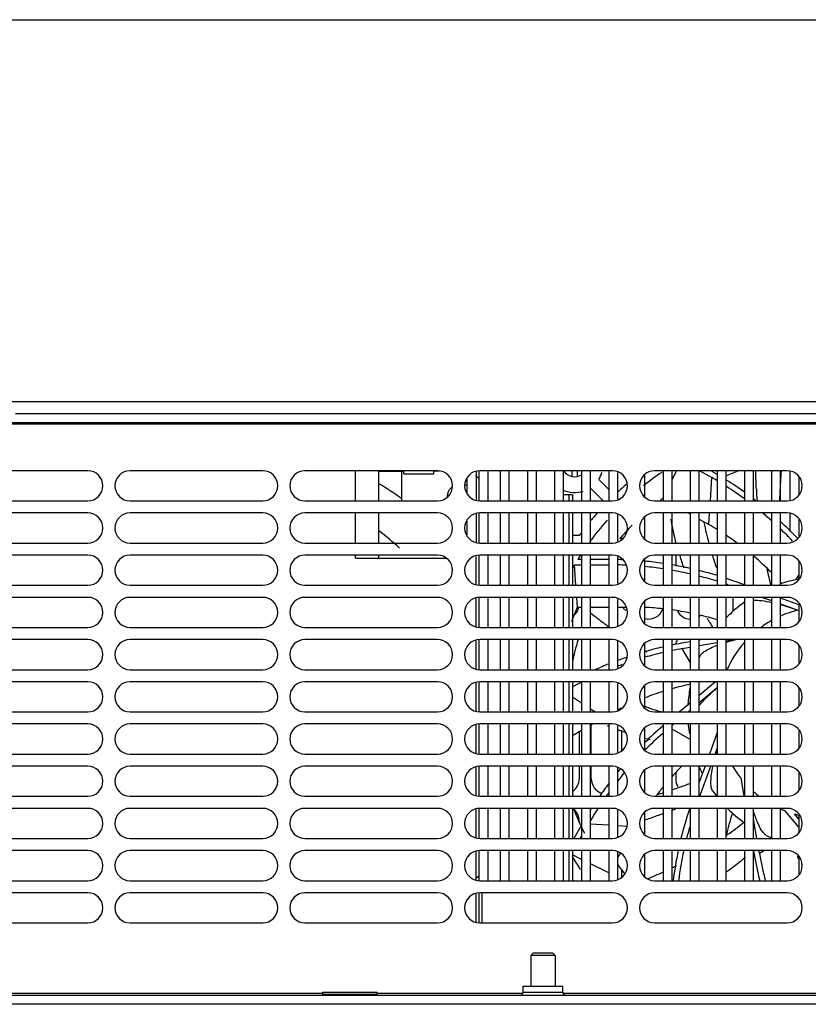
# Model space of a CAD drawing. Header units: millimetres. Extents: x 0 to 1700, y 0 to 1200.
# Tile 40 of 44: x 569 to 700, y 1037 to 1200. Entities that reach past the tile are written whole.
import ezdxf

# ---------------------------------------------------------------- set-up
doc = ezdxf.new("R2010")
doc.units = ezdxf.units.MM
doc.header["$LTSCALE"] = 93.5
doc.layers.get('0').update_dxf_attribs({"linetype": 'CONTINUOUS'})
doc.layers.add('00_COMPONENTS', color=7, linetype='CONTINUOUS')

msp = doc.modelspace()

# ---------------------------------------------------------------- linework, layer by layer
at = {"color": 7, "linetype": 'CONTINUOUS'}
msp.add_line((0, 1200), (1700, 1200), dxfattribs=at)
at = {"layer": '00_COMPONENTS', "color": 3, "linetype": 'CONTINUOUS'}
for p, q in [((543.42, 1136.69), (767.62, 1136.69)), ((644.85, 1125.19), (644.85, 1120.19)), ((644.85, 1118.19), (644.85, 1113.19)), ((644.85, 1111.19), (644.85, 1106.19)), ((644.85, 1104.19), (644.85, 1099.19)), ((644.85, 1097.19), (644.85, 1092.19)), ((644.85, 1090.19), (644.85, 1085.19)), ((644.85, 1083.19), (644.85, 1078.19)), ((644.85, 1076.19), (644.85, 1071.19)), ((644.85, 1069.19), (644.85, 1064.19)), ((644.85, 1062.19), (644.85, 1057.19)), ((644.42, 1057.59), (644.85, 1058.02)), ((644.85, 1055.19), (644.85, 1050.19)), ((772.72, 1036.69), (538.32, 1036.69))]:
    msp.add_line(p, q, dxfattribs=at)
at = {"layer": '00_COMPONENTS', "color": 7, "linetype": 'CONTINUOUS'}
for p, q in [((568.02, 1134.69), (743.02, 1134.69)), ((543.62, 1133.19), (767.42, 1133.19)), ((580.02, 1125.19), (558.02, 1125.19)), ((609.02, 1125.19), (587.02, 1125.19)), ((638.02, 1125.19), (616.02, 1125.19)), ((624.42, 1120.19), (624.42, 1125.19)), ((628.22, 1125.19), (628.22, 1120.19)), ((628.22, 1125.09), (632.42, 1125.09)), ((632.02, 1125.09), (632.02, 1120.19)), ((632.42, 1124.69), (632.42, 1125.19)), ((632.42, 1124.69), (637.42, 1124.69)), ((637.42, 1124.69), (637.42, 1125.19)), ((638.33, 1125.09), (637.42, 1125.09)), ((642.92, 1121.53), (642.92, 1123.84)), ((644.42, 1124.99), (644.42, 1120.38)), ((667.02, 1125.19), (645.02, 1125.19)), ((646.38, 1125.19), (646.38, 1120.19)), ((648.42, 1125.19), (648.42, 1120.19)), ((649.92, 1120.19), (649.92, 1125.19)), ((652.92, 1125.19), (652.92, 1120.19)), ((654.42, 1120.19), (654.42, 1125.19)), ((657.42, 1125.19), (657.42, 1120.19)), ((658.92, 1120.19), (658.92, 1125.19)), ((660.37, 1124.32), (660.37, 1125.19)), ((661.17, 1125.19), (661.17, 1124.32)), ((661.92, 1125.19), (661.92, 1120.19)), ((663.42, 1120.19), (663.42, 1125.19)), ((666.42, 1122.1), (664.76, 1123.76)), ((666.42, 1125.19), (666.42, 1120.19)), ((667.92, 1120.48), (667.92, 1124.9)), ((672.42, 1120.85), (672.42, 1124.53)), ((696.02, 1125.19), (674.02, 1125.19)), ((675.42, 1125.19), (675.42, 1120.19)), ((676.92, 1123.68), (677.66, 1125.19)), ((676.92, 1120.19), (676.92, 1125.19)), ((679.92, 1125.19), (679.92, 1120.19)), ((681.42, 1120.19), (681.42, 1125.19)), ((681.55, 1125.19), (683.53, 1124.04)), ((683.98, 1124.82), (683.35, 1125.19)), ((684.42, 1125.19), (684.42, 1120.19)), ((685.92, 1120.19), (685.92, 1125.19)), ((688.92, 1125.19), (688.92, 1120.19)), ((690.42, 1120.19), (690.42, 1125.19)), ((693.42, 1125.19), (693.42, 1120.19)), ((694.92, 1120.19), (694.92, 1125.19)), ((696.52, 1120.35), (696.52, 1125.09)), ((697.92, 1124.12), (697.92, 1121.26)), ((663.42, 1122.27), (665.5, 1120.19)), ((660.42, 1121.19), (658.92, 1121.19)), ((660.42, 1121.19), (660.42, 1120.19)), ((558.02, 1120.19), (580.02, 1120.19)), ((587.02, 1120.19), (609.02, 1120.19)), ((616.02, 1120.19), (638.02, 1120.19)), ((645.02, 1120.19), (667.02, 1120.19)), ((674.02, 1120.19), (696.02, 1120.19)), ((580.02, 1118.19), (558.02, 1118.19)), ((609.02, 1118.19), (587.02, 1118.19)), ((638.02, 1118.19), (616.02, 1118.19)), ((624.42, 1113.19), (624.42, 1118.19)), ((628.22, 1118.19), (628.22, 1113.19)), ((644.42, 1117.99), (644.42, 1113.38)), ((667.02, 1118.19), (645.02, 1118.19)), ((646.38, 1118.19), (646.38, 1113.19)), ((648.42, 1118.19), (648.42, 1113.19)), ((649.92, 1113.19), (649.92, 1118.19)), ((652.92, 1118.19), (652.92, 1113.19)), ((654.42, 1113.19), (654.42, 1118.19)), ((657.42, 1118.19), (657.42, 1113.19)), ((658.92, 1113.19), (658.92, 1118.19)), ((660.42, 1118.19), (660.42, 1113.19)), ((661.92, 1118.19), (661.92, 1113.19)), ((663.42, 1113.19), (663.42, 1118.19)), ((666.42, 1118.19), (666.42, 1113.19)), ((667.92, 1113.48), (667.92, 1117.9)), ((672.42, 1113.85), (672.42, 1117.53)), ((696.02, 1118.19), (674.02, 1118.19)), ((675.42, 1118.19), (675.42, 1113.19)), ((676.92, 1113.19), (676.92, 1118.19)), ((679.68, 1118.19), (679.92, 1118.05)), ((679.92, 1118.19), (679.92, 1113.19)), ((681.42, 1113.19), (681.42, 1118.19)), ((681.42, 1117.18), (683.03, 1116.26)), ((684.42, 1118.19), (684.42, 1113.19)), ((685.92, 1113.19), (685.92, 1118.19)), ((688.92, 1118.19), (688.92, 1113.19)), ((690.42, 1113.19), (690.42, 1118.19)), ((693.42, 1118.19), (693.42, 1113.19)), ((694.92, 1113.19), (694.92, 1118.19)), ((696.52, 1115.12), (696.52, 1118.03)), ((697.92, 1117.12), (697.92, 1114.26)), ((642.92, 1114.53), (642.92, 1116.84)), ((661.56, 1114.47), (660.42, 1114.47)), ((668.52, 1114.19), (668.52, 1113.71)), ((558.02, 1113.19), (580.02, 1113.19)), ((587.02, 1113.19), (609.02, 1113.19)), ((616.02, 1113.19), (638.02, 1113.19)), ((645.02, 1113.19), (667.02, 1113.19)), ((674.02, 1113.19), (696.02, 1113.19)), ((580.02, 1111.19), (558.02, 1111.19)), ((609.02, 1111.19), (587.02, 1111.19)), ((638.02, 1111.19), (616.02, 1111.19)), ((624.42, 1110.69), (624.42, 1111.19)), ((624.42, 1110.69), (639.5, 1110.69)), ((628.22, 1111.19), (628.22, 1110.69)), ((644.42, 1106.38), (644.42, 1110.99)), ((667.02, 1111.19), (645.02, 1111.19)), ((646.38, 1111.19), (646.38, 1106.19)), ((648.42, 1111.19), (648.42, 1106.19)), ((649.92, 1106.19), (649.92, 1111.19)), ((652.92, 1111.19), (652.92, 1106.19)), ((654.42, 1106.19), (654.42, 1111.19)), ((657.42, 1111.19), (657.42, 1106.19)), ((658.92, 1106.19), (658.92, 1111.19)), ((660.42, 1111.19), (660.42, 1106.19)), ((661.92, 1111.19), (661.92, 1106.19)), ((663.42, 1106.19), (663.42, 1111.19)), ((666.42, 1111.19), (666.42, 1106.19)), ((667.92, 1106.48), (667.92, 1110.9)), ((668.52, 1110.67), (668.52, 1110.37)), ((672.42, 1106.85), (672.42, 1110.53)), ((696.02, 1111.19), (674.02, 1111.19)), ((675.42, 1111.19), (675.42, 1106.19)), ((676.92, 1106.19), (676.92, 1111.19)), ((677.52, 1111.19), (677.52, 1109.38)), ((679.92, 1111.19), (679.92, 1106.19)), ((681.42, 1106.19), (681.42, 1111.19)), ((684.42, 1111.19), (684.42, 1106.19)), ((685.92, 1106.19), (685.92, 1111.19)), ((688.92, 1111.19), (688.92, 1106.19)), ((690.42, 1106.19), (690.42, 1111.19)), ((693.42, 1111.19), (693.42, 1106.19)), ((694.92, 1106.19), (694.92, 1111.19)), ((660.97, 1106.19), (660.74, 1109.58)), ((660.74, 1109.58), (661.92, 1109.58)), ((661.92, 1110.48), (661.29, 1110.48)), ((666.42, 1110.48), (663.42, 1110.48)), ((663.42, 1109.58), (666.42, 1109.58)), ((697.92, 1110.12), (697.92, 1107.26)), ((558.02, 1106.19), (580.02, 1106.19)), ((587.02, 1106.19), (609.02, 1106.19)), ((616.02, 1106.19), (638.02, 1106.19)), ((645.02, 1106.19), (667.02, 1106.19)), ((674.02, 1106.19), (696.02, 1106.19)), ((688.92, 1106.24), (687.36, 1106.81)), ((580.02, 1104.19), (558.02, 1104.19)), ((609.02, 1104.19), (587.02, 1104.19)), ((638.02, 1104.19), (616.02, 1104.19)), ((644.42, 1099.38), (644.42, 1103.99)), ((667.02, 1104.19), (645.02, 1104.19)), ((646.38, 1104.19), (646.38, 1099.19)), ((648.42, 1104.19), (648.42, 1099.19)), ((649.92, 1099.19), (649.92, 1104.19)), ((652.92, 1104.19), (652.92, 1099.19)), ((654.42, 1099.19), (654.42, 1104.19)), ((657.42, 1104.19), (657.42, 1099.19)), ((658.92, 1099.19), (658.92, 1104.19)), ((660.42, 1104.19), (660.42, 1099.19)), ((661.21, 1102.58), (661.1, 1104.19)), ((661.92, 1104.19), (661.92, 1099.19)), ((663.42, 1099.19), (663.42, 1104.19)), ((666.42, 1104.19), (666.42, 1099.19)), ((696.02, 1104.19), (674.02, 1104.19)), ((675.42, 1104.19), (675.42, 1099.19)), ((676.92, 1099.19), (676.92, 1104.19)), ((679.92, 1104.19), (679.92, 1099.19)), ((681.42, 1099.19), (681.42, 1104.19)), ((684.42, 1104.19), (684.42, 1099.19)), ((685.92, 1099.19), (685.92, 1104.19)), ((688.92, 1104.19), (688.92, 1099.19)), ((690.42, 1099.19), (690.42, 1104.19)), ((691.94, 1104.19), (693.42, 1103.65)), ((693.42, 1104.19), (693.42, 1099.19)), ((694.92, 1099.19), (694.92, 1104.19)), ((697.92, 1102.97), (694.92, 1104.06)), ((661.21, 1102.58), (661.92, 1102.58)), ((663.42, 1102.58), (666.42, 1102.58)), ((667.92, 1099.48), (667.92, 1103.9)), ((667.92, 1102.58), (669.31, 1102.58)), ((672.42, 1099.85), (672.42, 1103.53)), ((694.92, 1103.1), (697.77, 1102.07)), ((697.92, 1103.12), (697.92, 1100.26)), ((558.02, 1099.19), (580.02, 1099.19)), ((587.02, 1099.19), (609.02, 1099.19)), ((616.02, 1099.19), (638.02, 1099.19)), ((645.02, 1099.19), (667.02, 1099.19)), ((674.02, 1099.19), (696.02, 1099.19)), ((580.02, 1097.19), (558.02, 1097.19)), ((609.02, 1097.19), (587.02, 1097.19)), ((638.02, 1097.19), (616.02, 1097.19)), ((644.42, 1092.38), (644.42, 1096.99)), ((667.02, 1097.19), (645.02, 1097.19)), ((646.38, 1097.19), (646.38, 1092.19)), ((648.42, 1097.19), (648.42, 1092.19)), ((649.92, 1092.19), (649.92, 1097.19)), ((652.92, 1097.19), (652.92, 1092.19)), ((654.42, 1092.19), (654.42, 1097.19)), ((657.42, 1097.19), (657.42, 1092.19)), ((658.92, 1092.19), (658.92, 1097.19)), ((660.42, 1097.19), (660.42, 1092.19)), ((661.92, 1097.19), (661.92, 1092.19)), ((663.42, 1092.19), (663.42, 1097.19)), ((666.42, 1097.19), (666.42, 1092.19)), ((667.92, 1092.48), (667.92, 1096.9)), ((672.42, 1092.85), (672.42, 1096.53)), ((696.02, 1097.19), (674.02, 1097.19)), ((675.42, 1097.19), (675.42, 1092.19)), ((676.92, 1092.19), (676.92, 1097.19)), ((679.92, 1096.83), (678.46, 1096.57)), ((678.62, 1095.69), (679.92, 1095.92)), ((679.92, 1097.19), (679.92, 1092.19)), ((681.42, 1092.19), (681.42, 1097.19)), ((681.96, 1097.19), (681.42, 1097.09)), ((681.42, 1096.18), (684.42, 1096.71)), ((684.42, 1097.19), (684.42, 1092.19)), ((685.92, 1092.19), (685.92, 1097.19)), ((685.92, 1096.97), (687.14, 1097.19)), ((688.92, 1097.19), (688.92, 1092.19)), ((690.42, 1092.19), (690.42, 1097.19)), ((693.42, 1097.19), (693.42, 1092.19)), ((694.92, 1092.19), (694.92, 1097.19)), ((697.92, 1096.12), (697.92, 1093.26)), ((558.02, 1092.19), (580.02, 1092.19)), ((587.02, 1092.19), (609.02, 1092.19)), ((616.02, 1092.19), (638.02, 1092.19)), ((645.02, 1092.19), (667.02, 1092.19)), ((674.02, 1092.19), (696.02, 1092.19)), ((580.02, 1090.19), (558.02, 1090.19)), ((609.02, 1090.19), (587.02, 1090.19)), ((638.02, 1090.19), (616.02, 1090.19)), ((644.42, 1085.38), (644.42, 1089.99)), ((667.02, 1090.19), (645.02, 1090.19)), ((646.38, 1090.19), (646.38, 1085.19)), ((648.42, 1090.19), (648.42, 1085.19)), ((649.92, 1085.19), (649.92, 1090.19)), ((652.92, 1090.19), (652.92, 1085.19)), ((654.42, 1085.19), (654.42, 1090.19)), ((657.42, 1090.19), (657.42, 1085.19)), ((658.92, 1085.19), (658.92, 1090.19)), ((660.42, 1090.19), (660.42, 1085.19)), ((661.92, 1090.19), (661.92, 1085.19)), ((663.42, 1085.19), (663.42, 1090.19)), ((666.42, 1090.19), (666.42, 1085.19)), ((667.92, 1085.48), (667.92, 1089.9)), ((672.42, 1085.85), (672.42, 1089.53)), ((696.02, 1090.19), (674.02, 1090.19)), ((675.42, 1090.19), (675.42, 1085.19)), ((676.92, 1085.19), (676.92, 1090.19)), ((679.92, 1090.19), (679.92, 1085.19)), ((684.14, 1090.19), (681.42, 1087.91)), ((681.42, 1085.19), (681.42, 1090.19)), ((684.42, 1090.19), (684.42, 1085.19)), ((685.92, 1085.19), (685.92, 1090.19)), ((688.92, 1090.19), (688.92, 1085.19)), ((690.42, 1085.19), (690.42, 1090.19)), ((693.42, 1090.19), (693.42, 1085.19)), ((694.92, 1085.19), (694.92, 1090.19)), ((681.42, 1086.73), (684.42, 1089.25)), ((697.92, 1089.12), (697.92, 1086.26)), ((679.92, 1086.65), (678.18, 1085.19)), ((558.02, 1085.19), (580.02, 1085.19)), ((587.02, 1085.19), (609.02, 1085.19)), ((616.02, 1085.19), (638.02, 1085.19)), ((645.02, 1085.19), (667.02, 1085.19)), ((674.02, 1085.19), (696.02, 1085.19)), ((679.58, 1085.19), (679.92, 1085.47)), ((580.02, 1083.19), (558.02, 1083.19)), ((609.02, 1083.19), (587.02, 1083.19)), ((638.02, 1083.19), (616.02, 1083.19)), ((644.42, 1078.38), (644.42, 1082.99)), ((667.02, 1083.19), (645.02, 1083.19)), ((646.38, 1083.19), (646.38, 1078.19)), ((648.42, 1083.19), (648.42, 1078.19)), ((649.92, 1078.19), (649.92, 1083.19)), ((652.92, 1083.19), (652.92, 1078.19)), ((654.42, 1078.19), (654.42, 1083.19)), ((657.42, 1083.19), (657.42, 1078.19)), ((658.92, 1078.19), (658.92, 1083.19)), ((660.42, 1083.19), (660.42, 1078.19)), ((661.92, 1083.19), (661.92, 1078.19)), ((663.42, 1083), (663.74, 1083.19)), ((663.42, 1078.19), (663.42, 1083.19)), ((663.52, 1078.19), (663.52, 1083.06)), ((666.42, 1083.19), (666.42, 1078.19)), ((667.92, 1078.48), (667.92, 1082.9)), ((696.02, 1083.19), (674.02, 1083.19)), ((675.42, 1083.19), (675.42, 1078.19)), ((676.92, 1082.96), (677.2, 1083.19)), ((676.92, 1078.19), (676.92, 1083.19)), ((679.92, 1083.19), (679.92, 1078.19)), ((681.42, 1078.19), (681.42, 1083.19)), ((684.42, 1083.19), (684.42, 1078.19)), ((685.92, 1078.19), (685.92, 1083.19)), ((688.92, 1083.19), (688.92, 1078.19)), ((690.42, 1078.19), (690.42, 1083.19)), ((693.42, 1083.19), (693.42, 1078.19)), ((694.92, 1078.19), (694.92, 1083.19)), ((660.42, 1081.27), (661.92, 1082.14)), ((661.52, 1081.91), (661.52, 1078.19)), ((668.52, 1082.16), (668.52, 1078.71)), ((672.42, 1078.85), (672.42, 1082.53)), ((684.42, 1081.76), (683.12, 1078.19)), ((697.92, 1082.12), (697.92, 1079.26)), ((558.02, 1078.19), (580.02, 1078.19)), ((587.02, 1078.19), (609.02, 1078.19)), ((616.02, 1078.19), (638.02, 1078.19)), ((645.02, 1078.19), (667.02, 1078.19)), ((674.02, 1078.19), (696.02, 1078.19)), ((684.08, 1078.19), (684.42, 1079.13)), ((580.02, 1076.19), (558.02, 1076.19)), ((609.02, 1076.19), (587.02, 1076.19)), ((638.02, 1076.19), (616.02, 1076.19)), ((644.42, 1071.38), (644.42, 1075.99)), ((667.02, 1076.19), (645.02, 1076.19)), ((646.38, 1076.19), (646.38, 1071.19)), ((648.42, 1076.19), (648.42, 1071.19)), ((649.92, 1071.19), (649.92, 1076.19)), ((652.92, 1076.19), (652.92, 1071.19)), ((654.42, 1071.19), (654.42, 1076.19)), ((657.42, 1076.19), (657.42, 1071.19)), ((658.92, 1071.19), (658.92, 1076.19)), ((660.42, 1076.19), (660.42, 1071.19)), ((661.52, 1076.19), (661.52, 1074.09)), ((661.92, 1076.19), (661.92, 1071.19)), ((663.42, 1071.19), (663.42, 1076.19)), ((663.52, 1074.09), (663.52, 1076.19)), ((666.42, 1076.19), (666.42, 1071.19)), ((667.92, 1071.48), (667.92, 1075.9)), ((672.42, 1071.85), (672.42, 1075.53)), ((696.02, 1076.19), (674.02, 1076.19)), ((675.42, 1076.19), (675.42, 1071.19)), ((676.92, 1071.19), (676.92, 1076.19)), ((677.52, 1075.07), (677.52, 1074.09)), ((679.92, 1076.19), (679.92, 1071.19)), ((682.39, 1076.19), (681.42, 1073.52)), ((681.42, 1071.19), (681.42, 1076.19)), ((681.53, 1071.19), (683.35, 1076.19)), ((684.42, 1076.19), (684.42, 1071.19)), ((685.92, 1071.19), (685.92, 1076.19)), ((688.92, 1076.19), (688.92, 1071.19)), ((690.42, 1071.19), (690.42, 1076.19)), ((693.42, 1076.19), (693.42, 1071.19)), ((694.92, 1071.19), (694.92, 1076.19)), ((697.92, 1075.12), (697.92, 1072.26)), ((688.3, 1074.23), (688.83, 1071.19)), ((558.02, 1071.19), (580.02, 1071.19)), ((587.02, 1071.19), (609.02, 1071.19)), ((616.02, 1071.19), (638.02, 1071.19)), ((645.02, 1071.19), (667.02, 1071.19)), ((674.02, 1071.19), (696.02, 1071.19)), ((580.02, 1069.19), (558.02, 1069.19)), ((609.02, 1069.19), (587.02, 1069.19)), ((638.02, 1069.19), (616.02, 1069.19)), ((644.42, 1064.38), (644.42, 1068.99)), ((667.02, 1069.19), (645.02, 1069.19)), ((646.38, 1069.19), (646.38, 1064.19)), ((648.42, 1069.19), (648.42, 1064.19)), ((649.92, 1064.19), (649.92, 1069.19)), ((652.92, 1069.19), (652.92, 1064.19)), ((654.42, 1064.19), (654.42, 1069.19)), ((657.42, 1069.19), (657.42, 1064.19)), ((658.92, 1064.19), (658.92, 1069.19)), ((660.42, 1069.19), (660.42, 1064.19)), ((661.92, 1069.19), (661.92, 1064.19)), ((663.42, 1064.19), (663.42, 1069.19)), ((666.42, 1069.19), (666.42, 1064.19)), ((667.92, 1064.48), (667.92, 1068.9)), ((672.42, 1064.85), (672.42, 1068.53)), ((696.02, 1069.19), (674.02, 1069.19)), ((675.42, 1069.19), (675.42, 1064.19)), ((676.92, 1064.19), (676.92, 1069.19)), ((679.92, 1069.19), (679.92, 1064.19)), ((681.42, 1064.19), (681.42, 1069.19)), ((684.42, 1069.19), (684.42, 1064.19)), ((685.92, 1064.19), (685.92, 1069.19)), ((688.92, 1069.19), (688.92, 1064.19)), ((690.42, 1064.19), (690.42, 1069.19)), ((693.42, 1069.19), (693.42, 1064.19)), ((694.92, 1064.19), (694.92, 1069.19)), ((695.56, 1068.82), (697.92, 1066.02)), ((697.92, 1067.42), (697.21, 1068.26)), ((697.92, 1068.12), (697.92, 1065.26)), ((661.52, 1067.09), (661.52, 1066.92)), ((690.98, 1064.19), (690.42, 1067.37)), ((661.92, 1066.42), (660.63, 1064.19)), ((558.02, 1064.19), (580.02, 1064.19)), ((587.02, 1064.19), (609.02, 1064.19)), ((616.02, 1064.19), (638.02, 1064.19)), ((645.02, 1064.19), (667.02, 1064.19)), ((661.67, 1064.19), (661.92, 1064.62)), ((674.02, 1064.19), (696.02, 1064.19)), ((580.02, 1062.19), (558.02, 1062.19)), ((609.02, 1062.19), (587.02, 1062.19)), ((638.02, 1062.19), (616.02, 1062.19)), ((644.42, 1057.38), (644.42, 1061.99)), ((667.02, 1062.19), (645.02, 1062.19)), ((646.38, 1062.19), (646.38, 1057.19)), ((648.42, 1062.19), (648.42, 1057.19)), ((649.92, 1057.19), (649.92, 1062.19)), ((652.92, 1062.19), (652.92, 1057.19)), ((654.42, 1057.19), (654.42, 1062.19)), ((657.42, 1062.19), (657.42, 1057.19)), ((658.92, 1057.19), (658.92, 1062.19)), ((660.42, 1062.03), (660.51, 1062.19)), ((660.42, 1062.19), (660.42, 1057.19)), ((661.92, 1062.19), (661.92, 1057.19)), ((663.42, 1057.19), (663.42, 1062.19)), ((666.42, 1062.19), (666.42, 1057.19)), ((667.92, 1057.48), (667.92, 1061.9)), ((667.92, 1061.02), (668.35, 1061.76)), ((672.42, 1057.85), (672.42, 1061.53)), ((696.02, 1062.19), (674.02, 1062.19)), ((675.42, 1062.19), (675.42, 1057.19)), ((676.92, 1057.19), (676.92, 1062.19)), ((679.92, 1062.19), (679.92, 1057.19)), ((681.42, 1057.19), (681.42, 1062.19)), ((684.42, 1062.19), (684.42, 1057.19)), ((685.92, 1057.19), (685.92, 1062.19)), ((688.92, 1062.19), (688.92, 1057.19)), ((690.42, 1057.19), (690.42, 1062.19)), ((690.42, 1062.19), (690.53, 1061.53)), ((691.42, 1061.69), (691.33, 1062.19)), ((693.42, 1062.19), (693.42, 1057.19)), ((694.92, 1057.19), (694.92, 1062.19)), ((661.92, 1060.73), (660.42, 1061.46)), ((666.42, 1058.52), (663.42, 1059.99)), ((697.92, 1061.12), (697.92, 1058.26)), ((668.52, 1059.04), (668.52, 1057.71)), ((558.02, 1057.19), (580.02, 1057.19)), ((587.02, 1057.19), (609.02, 1057.19)), ((616.02, 1057.19), (638.02, 1057.19)), ((645.02, 1057.19), (667.02, 1057.19)), ((674.02, 1057.19), (696.02, 1057.19)), ((580.02, 1055.19), (558.02, 1055.19)), ((609.02, 1055.19), (587.02, 1055.19)), ((638.02, 1055.19), (616.02, 1055.19)), ((644.42, 1050.38), (644.42, 1054.99)), ((667.02, 1055.19), (645.02, 1055.19)), ((645.42, 1050.19), (645.42, 1055.19)), ((696.02, 1055.19), (674.02, 1055.19)), ((558.02, 1050.19), (580.02, 1050.19)), ((587.02, 1050.19), (609.02, 1050.19)), ((616.02, 1050.19), (638.02, 1050.19)), ((645.02, 1050.19), (667.02, 1050.19)), ((674.02, 1050.19), (696.02, 1050.19)), ((653.9, 1045.19), (653.52, 1044.81)), ((653.52, 1044.81), (653.52, 1039.69)), ((657.52, 1044.81), (653.52, 1044.81)), ((657.14, 1045.19), (653.9, 1045.19)), ((657.14, 1045.19), (657.52, 1044.81)), ((657.52, 1044.81), (657.52, 1039.69)), ((619.02, 1038.19), (619.02, 1038.69)), ((619.02, 1038.69), (628.02, 1038.69)), ((628.02, 1038.19), (628.02, 1038.69)), ((652.22, 1038.69), (652.22, 1039.69)), ((652.22, 1039.69), (658.82, 1039.69)), ((658.82, 1038.69), (658.82, 1039.69)), ((540.62, 1038.19), (770.42, 1038.19)), ((628.02, 1038.29), (619.02, 1038.29))]:
    msp.add_line(p, q, dxfattribs=at)
at = {"layer": '00_COMPONENTS', "color": 9, "linetype": 'CONTINUOUS'}
for p, q in [((751.02, 1132.89), (560.02, 1132.89)), ((683.28, 1120.19), (683.53, 1124.04)), ((659.88, 1120.19), (659.88, 1121.19)), ((659.88, 1113.19), (659.88, 1118.19)), ((683.03, 1116.26), (683.15, 1118.19)), ((659.88, 1106.19), (659.88, 1111.19)), ((697.49, 1107.13), (697.92, 1107.88)), ((668.04, 1106.52), (667.92, 1106.78)), ((659.88, 1099.19), (659.88, 1104.19)), ((687.07, 1101.91), (687.06, 1104.19)), ((659.88, 1092.19), (659.88, 1097.19)), ((679.92, 1093.46), (678.62, 1095.69)), ((659.88, 1085.19), (659.88, 1090.19)), ((661.92, 1086.64), (660.42, 1087.64)), ((664.09, 1085.19), (663.42, 1085.63)), ((659.88, 1078.19), (659.88, 1083.19)), ((679.92, 1080.59), (676.92, 1082.3)), ((659.88, 1071.19), (659.88, 1076.19)), ((659.88, 1064.19), (659.88, 1069.19)), ((666.42, 1066.39), (663.42, 1066.58)), ((669.4, 1066.19), (667.92, 1066.29)), ((686.03, 1064.98), (685.92, 1064.91)), ((686.14, 1064.83), (686.03, 1064.75)), ((659.88, 1057.19), (659.88, 1062.19)), ((692.27, 1062.19), (691.42, 1061.69)), ((652.22, 1038.69), (658.82, 1038.69)), ((619.02, 1038.49), (543.12, 1038.49)), ((652.16, 1038.49), (628.02, 1038.49)), ((767.92, 1038.49), (658.87, 1038.49))]:
    msp.add_line(p, q, dxfattribs=at)
at = {"layer": '00_COMPONENTS', "color": 7, "linetype": 'CONTINUOUS'}
for centre, radius, start, end in [((580.02, 1122.69), 2.5, 270, 90), ((587.02, 1122.69), 2.5, 90, 270), ((609.02, 1122.69), 2.5, 270, 90), ((616.02, 1122.69), 2.5, 90, 270), ((631.02, 1125.09), 2.5, 177.6871, 180), ((638.02, 1122.69), 2.5, 270, 90), ((645.02, 1122.69), 2.5, 90, 270), ((642.02, 1121.09), 4, 44.4263, 55.0035), ((660.77, 1126.34), 2.15, 214.2832, 302.788), ((660.77, 1126.34), 4.75, 327.1532, 342.4696), ((667.02, 1122.69), 2.5, 270, 90), ((674.02, 1122.69), 2.5, 90, 270), ((702.02, 1085.09), 48, 123.9347, 128.3936), ((653.53, 1072.08), 60, 58.986, 60), ((653.53, 1072.08), 60.9, 59.5096, 60), ((702.02, 1085.09), 42.45, 109.1502, 112.303), ((653.53, 1072.08), 60.9, 54.4389, 57.816), ((696.02, 1122.69), 2.5, 270, 90), ((606.02, 1085.09), 44, 53.7785, 59.6887), ((641.77, 1120.84), 2.15, 127.7623, 180), ((641.77, 1120.84), 2.15, 57.449, 63.9418), ((660.77, 1126.34), 4.75, 244.4881, 287.5304), ((702.02, 1085.09), 50, 130.7726, 133.0269), ((653.53, 1072.08), 60, 53.8422, 57.2684), ((702.02, 1085.09), 44.4, 126.7936, 127.5192), ((653.53, 1072.08), 60.9, 52.2447, 52.6996), ((580.02, 1115.69), 2.5, 270, 90), ((587.02, 1115.69), 2.5, 90, 270), ((609.02, 1115.69), 2.5, 270, 90), ((616.02, 1115.69), 2.5, 90, 270), ((638.02, 1115.69), 2.5, 270, 90), ((645.02, 1115.69), 2.5, 90, 270), ((702.02, 1085.09), 50, 138.5432, 140.5498), ((667.02, 1115.69), 2.5, 270, 90), ((674.02, 1115.69), 2.5, 90, 270), ((653.53, 1072.08), 60, 48.2754, 50.3276), ((653.53, 1072.08), 60.9, 49.011, 49.3136), ((696.02, 1115.69), 2.5, 270, 90), ((702.02, 1085.09), 48, 138.3264, 143.8784), ((702.02, 1085.09), 44.4, 135.6087, 139.6523), ((658.03, 1072.96), 50, 58.0917, 60), ((653.53, 1072.08), 60, 43.6933, 46.3763), ((653.53, 1072.08), 60.9, 43.4692, 47.1679), ((606.02, 1085.09), 37.46, 46.6782, 53.5525), ((702.02, 1085.09), 50, 143.3366, 144.0173), ((658.03, 1072.96), 50, 53.6065, 56.0425), ((580.02, 1108.69), 2.5, 270, 90), ((587.02, 1108.69), 2.5, 90, 270), ((609.02, 1108.69), 2.5, 270, 90), ((616.02, 1108.69), 2.5, 90, 270), ((638.02, 1108.69), 2.5, 270, 90), ((645.02, 1108.69), 2.5, 90, 270), ((702.02, 1085.09), 48, 146.9659, 148.0571), ((667.02, 1108.69), 2.5, 270, 90), ((674.02, 1108.69), 2.5, 90, 270), ((724.23, 1125.13), 48.13, 196.9255, 199.446), ((658.03, 1072.96), 50, 44.8649, 49.5692), ((696.02, 1108.69), 2.5, 270, 90), ((702.02, 1085.09), 48, 149.3146, 150.1004), ((666.53, 1049.58), 60.9, 87.9074, 88.6893), ((666.53, 1049.58), 60, 87.254, 88.6697), ((666.53, 1049.58), 60, 81.472, 84.3648), ((666.53, 1049.58), 60.9, 81.5994, 84.4479), ((666.53, 1049.58), 60.9, 77.2956, 80.1644), ((666.53, 1049.58), 60, 77.1039, 80.0154), ((666.53, 1049.58), 60.9, 72.8982, 75.8422), ((666.53, 1049.58), 60, 72.6346, 75.6232), ((666.53, 1049.58), 60.9, 70, 71.423), ((666.53, 1049.58), 60, 70.7453, 71.1366), ((702.02, 1085.09), 22.5, 100.7819, 108.4543), ((658.03, 1072.96), 50, 42.1355, 42.4352), ((580.02, 1101.69), 2.5, 270, 90), ((587.02, 1101.69), 2.5, 90, 270), ((609.02, 1101.69), 2.5, 270, 90), ((616.02, 1101.69), 2.5, 90, 270), ((638.02, 1101.69), 2.5, 270, 90), ((645.02, 1101.69), 2.5, 90, 270), ((667.02, 1101.69), 2.5, 270, 90), ((674.02, 1101.69), 2.5, 90, 270), ((696.02, 1101.69), 2.5, 270, 90), ((702.02, 1085.09), 44.4, 156.7936, 160.2177), ((659.02, 1103.09), 2.5, 304.258, 348.3536), ((717.31, 1157.97), 73.75, 228.8961, 229.3197), ((669.99, 1052.58), 50, 83.7607, 87.203), ((702.02, 1085.09), 22.5, 125.6217, 135.7857), ((673.02, 1103.09), 2.5, 256.051, 341.1097), ((669.99, 1052.58), 50, 78.5371, 82.02), ((680.02, 1103.09), 2.5, 208.668, 267.7046), ((669.99, 1052.58), 50, 73.2122, 76.7703), ((680.02, 1103.09), 2.5, 304.258, 309.386), ((726.33, 1126.27), 50.52, 210.4094, 212.4671), ((580.02, 1094.69), 2.5, 270, 90), ((587.02, 1094.69), 2.5, 90, 270), ((609.02, 1094.69), 2.5, 270, 90), ((616.02, 1094.69), 2.5, 90, 270), ((638.02, 1094.69), 2.5, 270, 90), ((645.02, 1094.69), 2.5, 90, 270), ((702.02, 1085.09), 42.45, 163.468, 168.7583), ((667.02, 1094.69), 2.5, 270, 90), ((674.02, 1094.69), 2.5, 90, 270), ((689.04, 1036.6), 60.9, 102.9523, 105.8506), ((689.04, 1036.6), 60.9, 100, 101.5), ((680.02, 1096.09), 2.5, 153.796, 173.8403), ((696.02, 1094.69), 2.5, 270, 90), ((689.04, 1036.6), 60.9, 108.8463, 110.3281), ((689.04, 1036.6), 60, 103.1499, 106.0913), ((689.04, 1036.6), 60, 100, 101.6762), ((702.02, 1085.09), 22.5, 155.3714, 156.5952), ((689.04, 1036.6), 60.9, 111.8318, 114.0216), ((689.04, 1036.6), 60, 109.8705, 110.6458), ((580.02, 1087.69), 2.5, 270, 90), ((587.02, 1087.69), 2.5, 90, 270), ((609.02, 1087.69), 2.5, 270, 90), ((616.02, 1087.69), 2.5, 90, 270), ((638.02, 1087.69), 2.5, 270, 90), ((645.02, 1087.69), 2.5, 90, 270), ((689.04, 1036.6), 60, 116.916, 118.5209), ((667.02, 1087.69), 2.5, 270, 90), ((674.02, 1087.69), 2.5, 90, 270), ((690.53, 1040.92), 50, 102.2545, 105.8193), ((696.02, 1087.69), 2.5, 270, 90), ((690.53, 1040.92), 50, 107.5984, 111.2662), ((702.02, 1085.09), 22.5, 169.5334, 176.4275), ((690.53, 1040.92), 50, 116.0906, 116.9215), ((580.02, 1080.69), 2.5, 270, 90), ((587.02, 1080.69), 2.5, 90, 270), ((609.02, 1080.69), 2.5, 270, 90), ((616.02, 1080.69), 2.5, 90, 270), ((638.02, 1080.69), 2.5, 270, 90), ((645.02, 1080.69), 2.5, 90, 270), ((684.67, 1127.69), 48.43, 247.5427, 247.734), ((667.02, 1080.69), 2.5, 270, 90), ((674.02, 1080.69), 2.5, 90, 270), ((715.02, 1036.6), 60.9, 130.5967, 134.4813), ((702.02, 1085.09), 22.5, 185.3714, 189.0204), ((696.02, 1080.69), 2.5, 270, 90), ((684.53, 1127.33), 48.04, 249.6993, 251.215), ((715.02, 1036.6), 60, 131.3676, 135.2575), ((684.58, 1127.54), 48.26, 255.3275, 256.4926), ((717.51, 1068.68), 34.67, 162.7108, 164.0797), ((714.15, 1041.1), 50, 135.3501, 138.1332), ((580.02, 1073.69), 2.5, 270, 90), ((587.02, 1073.69), 2.5, 90, 270), ((609.02, 1073.69), 2.5, 270, 90), ((616.02, 1073.69), 2.5, 90, 270), ((638.02, 1073.69), 2.5, 270, 90), ((645.02, 1073.69), 2.5, 90, 270), ((667.02, 1073.69), 2.5, 270, 90), ((715.02, 1036.6), 60.9, 139.9625, 140.7797), ((715.02, 1036.6), 60, 140.1689, 141.8151), ((674.02, 1073.69), 2.5, 90, 270), ((702.02, 1085.09), 22.5, 203.4648, 206.4275), ((696.02, 1073.69), 2.5, 270, 90), ((659.02, 1074.09), 2.5, 304.258, 360), ((666.02, 1074.09), 2.5, 180, 254.0347), ((715.02, 1036.6), 60.9, 142.9763, 145.3386), ((680.02, 1074.09), 2.5, 180, 211.1632), ((715.02, 1036.6), 60, 144.162, 144.7552), ((714.15, 1041.1), 50, 140.8689, 142.9614), ((656.33, 1135.02), 66.07, 285.989, 286.8165), ((702.02, 1085.09), 22.5, 215.3714, 218.3856), ((580.02, 1066.69), 2.5, 270, 90), ((587.02, 1066.69), 2.5, 90, 270), ((609.02, 1066.69), 2.5, 270, 90), ((616.02, 1066.69), 2.5, 90, 270), ((638.02, 1066.69), 2.5, 270, 90), ((645.02, 1066.69), 2.5, 90, 270), ((659.02, 1067.09), 2.5, 0, 55.742), ((702.02, 1085.09), 44.4, 200.9138, 206.7975), ((715.02, 1036.6), 60.9, 147.5905, 148.0488), ((715.02, 1036.6), 60, 147.0397, 149.3777), ((667.02, 1066.69), 2.5, 270, 90), ((674.02, 1066.69), 2.5, 90, 270), ((714.15, 1041.1), 50, 146.4399, 146.6937), ((737.52, 1049.6), 60.9, 161.226, 166.1363), ((734.52, 1053.06), 50, 162.1355, 166.6667), ((702.02, 1085.09), 22.5, 225.2725, 234.1264), ((696.02, 1066.69), 2.5, 270, 90), ((730.71, 1096.36), 43.73, 219.9858, 221.3841), ((737.52, 1049.6), 60, 164.0789, 165.9218), ((702.02, 1085.09), 22.5, 245.3714, 247.4535), ((580.02, 1059.69), 2.5, 270, 90), ((587.02, 1059.69), 2.5, 90, 270), ((609.02, 1059.69), 2.5, 270, 90), ((616.02, 1059.69), 2.5, 90, 270), ((638.02, 1059.69), 2.5, 270, 90), ((645.02, 1059.69), 2.5, 90, 270), ((667.02, 1059.69), 2.5, 270, 90), ((674.02, 1059.69), 2.5, 90, 270), ((737.52, 1049.6), 60.9, 168.0599, 172.8416), ((737.52, 1049.6), 60, 167.8795, 172.7329), ((750.51, 1072.11), 60.9, 190, 194.209), ((750.51, 1072.11), 60, 190, 194.4252), ((696.02, 1059.69), 2.5, 270, 90), ((702.02, 1085.09), 48, 209.8267, 212.8497), ((746.18, 1073.6), 50, 194.2576, 194.8507), ((702.02, 1085.09), 42.45, 216.5477, 218.971), ((702.02, 1085.09), 50, 213.6847, 213.9289), ((580.02, 1052.69), 2.5, 270, 90), ((587.02, 1052.69), 2.5, 90, 270), ((609.02, 1052.69), 2.5, 270, 90), ((616.02, 1052.69), 2.5, 90, 270), ((638.02, 1052.69), 2.5, 270, 90), ((645.02, 1052.69), 2.5, 90, 270), ((667.02, 1052.69), 2.5, 270, 90), ((674.02, 1052.69), 2.5, 90, 270), ((696.02, 1052.69), 2.5, 270, 90), ((651.72, 1038.69), 0.5, 270, 360), ((659.32, 1038.69), 0.5, 180, 270)]:
    msp.add_arc(centre, radius, start, end, dxfattribs=at)
at = {"layer": '00_COMPONENTS', "color": 9, "linetype": 'CONTINUOUS'}
for centre, radius, start, end in [((770.37, 1125.54), 79.54, 182.4437, 183.8579), ((745.49, 1130.03), 64.7, 192.0016, 195.1054), ((744.48, 1129.75), 63.66, 196.964, 198.8986), ((762.37, 1124.49), 71.46, 192.5922, 194.8479), ((702.02, 1085.09), 17.5, 104.0477, 113.9811), ((713.42, 1164.32), 80.25, 233.8747, 234.1363), ((702.02, 1085.09), 17.5, 119.4632, 126.1548), ((702.02, 1085.09), 17.5, 138.6368, 155.9999), ((710.31, 1159.6), 74.59, 239.4494, 239.7395), ((693.55, 1146.04), 63.56, 250.5277, 252.2053), ((693.57, 1146.11), 63.63, 252.2055, 253.3713), ((702.02, 1085.09), 17.5, 202.9547, 203.2507), ((702.02, 1085.09), 17.5, 210.5816, 218.3576), ((702.02, 1085.09), 17.5, 228.3655, 232.6292), ((649.28, 1137.16), 73.66, 292.0596, 292.5611), ((702.02, 1085.09), 17.5, 245.9999, 248.3576), ((702.02, 1085.09), 17.5, 254.0477, 256.4504), ((648.71, 1116.99), 64.2, 305.6624, 308.6708), ((647.94, 1118.76), 66.12, 292.0449, 294.6339), ((648.55, 1117.44), 64.67, 296.0962, 296.7577)]:
    msp.add_arc(centre, radius, start, end, dxfattribs=at)
for points, knots in [([(690.9, 1122.15), (690.89, 1122.4), (690.85, 1123.41), (690.83, 1124.43), (690.83, 1125.19)], [0, 0, 0, 0, 0.248883, 1, 1, 1, 1]), ([(666.11, 1099.5), (665.89, 1099.67), (664.98, 1100.34), (664.08, 1101.03), (663.41, 1101.56)], [0, 0, 0, 0, 0.248749, 1, 1, 1, 1]), ([(675.43, 1068.3), (675.19, 1068.21), (674.19, 1067.84), (673.19, 1067.49), (672.43, 1067.24)], [0, 0, 0, 0, 0.249137, 1, 1, 1, 1])]:
    msp.add_open_spline(points, degree=3, knots=knots, dxfattribs=at)
at = {"layer": '00_COMPONENTS', "color": 7, "linetype": 'CONTINUOUS'}
for points, knots in [([(694.8, 1120.19), (694.81, 1120.61), (694.86, 1122.28), (694.97, 1123.95), (695.08, 1125.2)], [0, 0, 0, 0, 0.247339, 1, 1, 1, 1]), ([(677.62, 1113.11), (677.53, 1113.45), (677.2, 1114.79), (676.93, 1116.15), (676.75, 1117.17)], [0, 0, 0, 0, 0.248876, 1, 1, 1, 1]), ([(690.38, 1103.74), (690.85, 1103.75), (691.87, 1103.66), (692.87, 1103.48), (693.4, 1103.36)], [0, 0, 0, 0, 0.464439, 1, 1, 1, 1]), ([(694.91, 1102.99), (695.15, 1102.92), (696.11, 1102.64), (697.06, 1102.32), (697.77, 1102.07)], [0, 0, 0, 0, 0.247318, 1, 1, 1, 1]), ([(682.39, 1095.28), (682.68, 1095.47), (683.34, 1095.83), (684.03, 1096.11), (684.41, 1096.26)], [0, 0, 0, 0, 0.4635, 1, 1, 1, 1]), ([(685.89, 1096.75), (686.03, 1096.79), (686.58, 1096.96), (687.15, 1097.1), (687.57, 1097.2)], [0, 0, 0, 0, 0.246144, 1, 1, 1, 1]), ([(681.57, 1094.46), (681.64, 1094.62), (681.89, 1094.92), (682.21, 1095.16), (682.39, 1095.28)], [0, 0, 0, 0, 0.433328, 1, 1, 1, 1]), ([(681.41, 1086.23), (681.63, 1086.49), (682.57, 1087.54), (683.6, 1088.51), (684.4, 1089.22)], [0, 0, 0, 0, 0.239281, 1, 1, 1, 1]), ([(683.67, 1072.06), (683.54, 1072.26), (683.38, 1072.82), (683.35, 1073.76), (683.45, 1074.92), (683.59, 1075.74), (683.68, 1076.17)], [0, 0, 0, 0, 0.168638, 0.401117, 0.683363, 1, 1, 1, 1]), ([(680.01, 1073.34), (679.76, 1073.24), (678.76, 1072.86), (677.74, 1072.51), (676.98, 1072.25)], [0, 0, 0, 0, 0.248884, 1, 1, 1, 1]), ([(691.83, 1065.46), (691.52, 1065.92), (690.99, 1067.02), (690.59, 1068.17), (690.4, 1068.8)], [0, 0, 0, 0, 0.456266, 1, 1, 1, 1]), ([(692.64, 1064.64), (692.49, 1064.71), (692.18, 1064.96), (691.95, 1065.28), (691.83, 1065.46)], [0, 0, 0, 0, 0.433315, 1, 1, 1, 1]), ([(689.11, 1061.08), (688.86, 1060.87), (687.86, 1060.03), (686.82, 1059.24), (686.02, 1058.67)], [0, 0, 0, 0, 0.250636, 1, 1, 1, 1])]:
    msp.add_open_spline(points, degree=3, knots=knots, dxfattribs=at)
msp.add_open_spline([(679.62, 1082.98), (679.61, 1083.04), (679.61, 1083.09), (679.62, 1083.15)], degree=3, dxfattribs=at)

doc.saveas('drawing.dxf')
